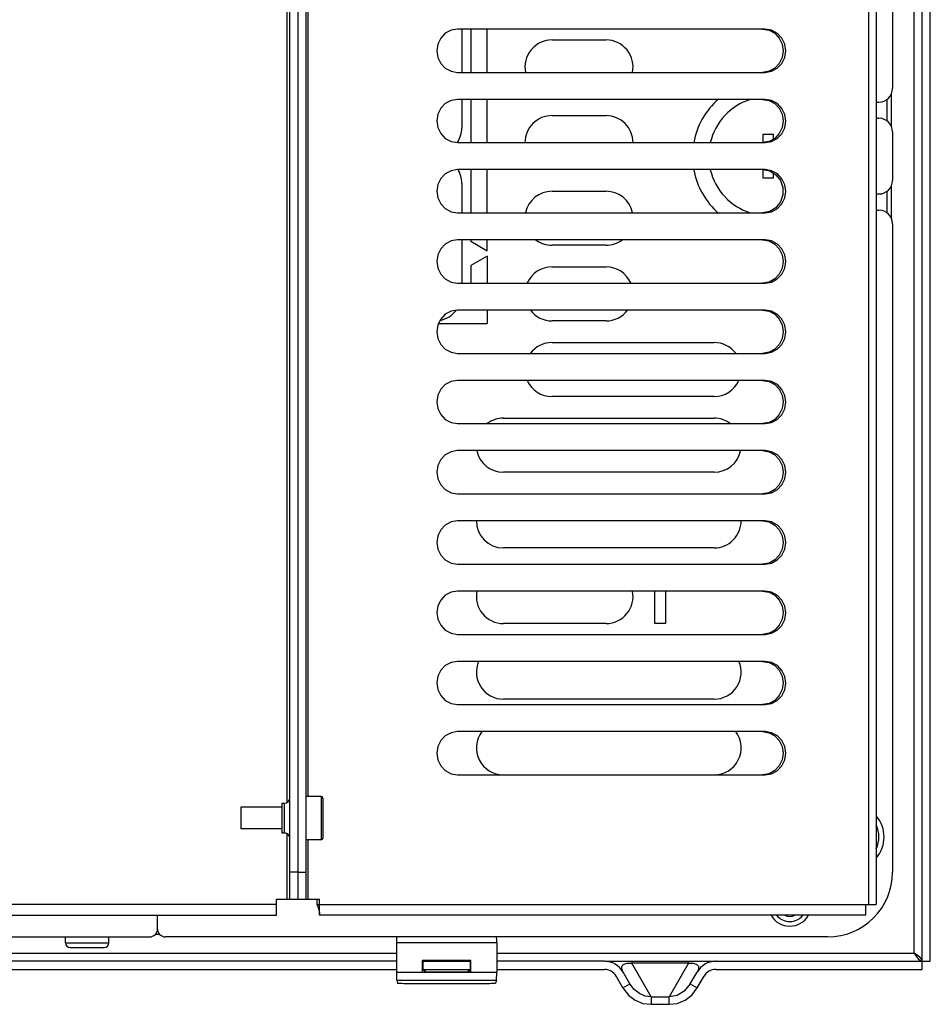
# Model space of a CAD drawing. Extents: x 0 to 841, y 0 to 594.
# Tile 47 of 135: x 402 to 436, y 479 to 515. Entities that reach past the tile are written whole.
import ezdxf

# ---------------------------------------------------------------- set-up
doc = ezdxf.new("R2010")
doc.units = 0
doc.header["$LTSCALE"] = 46.255
doc.layers.get('0').update_dxf_attribs({"linetype": 'CONTINUOUS'})
doc.layers.add('DATUM_AXIS', color=7, linetype='CONTINUOUS')
doc.layers.add('ROUNDS', color=7, linetype='CONTINUOUS')

msp = doc.modelspace()

# ---------------------------------------------------------------- linework, layer by layer
at = {"color": 7, "linetype": 'CONTINUOUS'}
for p, q in [((435.878, 480.193), (435.878, 555.993)), ((436.178, 480.493), (436.178, 555.693)), ((435.578, 480.793), (435.578, 555.393)), ((433.904, 482.595), (433.904, 553.591)), ((434.178, 553.591), (434.178, 482.595)), ((413.147, 549.593), (413.147, 486.593)), ((434.778, 515.793), (434.778, 512.793)), ((430.068, 514.993), (418.678, 514.993)), ((418.838, 514.993), (418.838, 513.393)), ((419.178, 514.993), (419.178, 513.393)), ((419.778, 513.393), (419.778, 514.993)), ((422.178, 514.593), (424.178, 514.593)), ((418.678, 513.393), (430.068, 513.393)), ((434.738, 511.378), (434.738, 512.608)), ((430.068, 512.393), (418.678, 512.393)), ((418.838, 512.393), (418.838, 511.343)), ((419.178, 512.393), (419.178, 510.793)), ((419.778, 510.793), (419.778, 512.393)), ((434.178, 512.293), (434.278, 512.293)), ((434.578, 511.593), (434.578, 512.393)), ((422.178, 511.793), (424.178, 511.793)), ((434.178, 511.693), (434.278, 511.693)), ((430.378, 511.093), (429.978, 511.093)), ((429.978, 511.093), (429.978, 510.794)), ((430.378, 510.925), (430.378, 511.093)), ((434.778, 511.193), (434.778, 509.393)), ((418.678, 510.793), (430.068, 510.793)), ((430.068, 509.793), (418.678, 509.793)), ((419.178, 509.793), (419.178, 508.193)), ((419.778, 508.193), (419.778, 509.793)), ((429.978, 509.792), (429.978, 509.493)), ((429.978, 509.493), (430.378, 509.493)), ((430.378, 509.493), (430.378, 509.656)), ((418.838, 509.293), (418.838, 508.193)), ((434.738, 507.978), (434.738, 509.208)), ((422.178, 508.993), (424.178, 508.993)), ((434.178, 508.893), (434.278, 508.893)), ((434.578, 508.193), (434.578, 508.993)), ((418.678, 508.193), (430.068, 508.193)), ((434.178, 508.293), (434.278, 508.293)), ((434.778, 507.793), (434.778, 483.793)), ((430.068, 507.193), (418.678, 507.193)), ((418.838, 507.193), (418.838, 505.593)), ((419.178, 507.193), (419.178, 507.14)), ((419.178, 507.14), (419.778, 506.793)), ((419.778, 506.793), (419.778, 507.193)), ((424.178, 506.993), (422.178, 506.993)), ((419.778, 506.593), (419.178, 506.247)), ((419.778, 506.593), (419.778, 505.593)), ((419.178, 506.247), (419.178, 505.593)), ((422.178, 506.193), (424.178, 506.193)), ((418.678, 505.593), (430.068, 505.593)), ((430.068, 504.593), (418.678, 504.593)), ((419.778, 504.593), (419.778, 504.093)), ((417.981, 504.093), (419.778, 504.093)), ((424.178, 504.193), (422.178, 504.193)), ((422.178, 503.393), (428.178, 503.393)), ((418.678, 502.993), (430.068, 502.993)), ((430.068, 501.993), (418.678, 501.993)), ((428.178, 501.393), (422.178, 501.393)), ((418.678, 500.393), (430.068, 500.393)), ((420.378, 500.593), (428.178, 500.593)), ((430.068, 499.393), (418.678, 499.393)), ((428.178, 498.593), (420.378, 498.593)), ((418.678, 497.793), (430.068, 497.793)), ((430.068, 496.793), (418.678, 496.793)), ((428.178, 495.793), (420.378, 495.793)), ((418.678, 495.193), (430.068, 495.193)), ((430.068, 494.193), (418.678, 494.193)), ((425.978, 492.993), (425.978, 494.193)), ((426.378, 494.193), (426.378, 492.993)), ((424.178, 492.993), (420.378, 492.993)), ((426.378, 492.993), (425.978, 492.993)), ((418.678, 492.593), (430.068, 492.593)), ((430.068, 491.593), (418.678, 491.593)), ((428.178, 490.193), (420.378, 490.193)), ((418.678, 489.993), (430.068, 489.993)), ((430.068, 488.993), (418.678, 488.993)), ((418.678, 487.393), (430.068, 487.393)), ((413.147, 484.993), (413.147, 482.793)), ((412.778, 483.793), (413.078, 483.793)), ((413.078, 482.793), (413.078, 483.793)), ((412.778, 482.793), (413.578, 482.793)), ((413.484, 482.593), (413.484, 482.793)), ((413.484, 482.593), (413.578, 482.593)), ((413.578, 482.593), (413.578, 482.793)), ((413.578, 482.593), (433.776, 482.593)), ((413.578, 482.493), (413.578, 482.593)), ((433.776, 482.594), (433.904, 482.594)), ((433.776, 482.593), (433.776, 482.193)), ((433.904, 482.595), (434.178, 482.595)), ((407.578, 481.693), (407.578, 482.193)), ((413.566, 482.311), (413.568, 482.302)), ((413.568, 482.302), (413.569, 482.292)), ((413.569, 482.292), (413.57, 482.283)), ((413.57, 482.283), (413.571, 482.275)), ((413.571, 482.275), (413.572, 482.267)), ((413.574, 482.251), (413.575, 482.245)), ((413.575, 482.245), (413.575, 482.238)), ((413.575, 482.238), (413.576, 482.232)), ((413.576, 482.232), (413.576, 482.226)), ((413.576, 482.226), (413.577, 482.221)), ((413.577, 482.221), (413.577, 482.216)), ((413.577, 482.216), (413.577, 482.212)), ((413.577, 482.212), (413.578, 482.208)), ((413.578, 482.193), (413.578, 482.493)), ((413.578, 482.208), (413.578, 482.205)), ((413.578, 482.205), (413.578, 482.202)), ((413.578, 482.202), (413.578, 482.199)), ((413.578, 482.199), (413.578, 482.197)), ((413.578, 482.197), (413.578, 482.196)), ((413.578, 482.196), (413.578, 482.194)), ((413.578, 482.194), (413.578, 482.194)), ((413.578, 482.194), (413.578, 482.193)), ((433.776, 482.193), (413.578, 482.193)), ((433.776, 482.212), (433.776, 482.193)), ((407.502, 481.493), (407.658, 481.493)), ((432.378, 481.393), (407.878, 481.393)), ((420.131, 481.178), (416.426, 481.178)), ((416.426, 481.178), (416.426, 480.087)), ((420.131, 481.178), (420.131, 480.087)), ((379.131, 480.793), (416.426, 480.793)), ((420.131, 480.793), (435.578, 480.793)), ((416.426, 480.493), (379.131, 480.493)), ((419.175, 480.518), (417.382, 480.518)), ((417.403, 480.497), (417.382, 480.518)), ((417.382, 480.09), (417.382, 480.518)), ((417.403, 480.497), (419.154, 480.497)), ((417.403, 480.497), (417.403, 480.182)), ((419.154, 480.493), (417.403, 480.493)), ((419.154, 480.497), (419.175, 480.518)), ((419.154, 480.497), (419.154, 480.182)), ((419.175, 480.09), (419.175, 480.518)), ((424.116, 480.493), (420.131, 480.493)), ((424.137, 480.493), (424.129, 480.493)), ((424.137, 480.493), (428.219, 480.493)), ((425.127, 480.493), (425.127, 480.418)), ((427.23, 480.418), (425.127, 480.418)), ((425.846, 479.172), (425.127, 480.418)), ((427.23, 480.418), (426.51, 479.172)), ((427.23, 480.418), (427.23, 480.493)), ((428.227, 480.493), (428.219, 480.493)), ((428.236, 480.493), (428.227, 480.493)), ((428.24, 480.493), (436.178, 480.493)), ((379.131, 480.193), (416.426, 480.193)), ((416.426, 480.087), (420.131, 480.087)), ((417.382, 480.09), (417.478, 480.106)), ((417.382, 480.09), (419.175, 480.09)), ((417.403, 480.193), (419.154, 480.193)), ((417.478, 480.106), (417.403, 480.182)), ((417.478, 480.106), (417.478, 480.193)), ((417.478, 480.106), (419.078, 480.106)), ((419.078, 480.193), (419.078, 480.106)), ((419.078, 480.106), (419.154, 480.182)), ((419.175, 480.09), (419.078, 480.106)), ((420.131, 480.193), (424.116, 480.193)), ((425.062, 479.654), (424.809, 480.093)), ((427.294, 479.654), (427.547, 480.093)), ((428.24, 480.193), (435.878, 480.193)), ((420.126, 479.787), (416.431, 479.787)), ((416.431, 479.787), (416.466, 479.681)), ((419.69, 479.66), (416.866, 479.66)), ((420.126, 479.787), (420.09, 479.681)), ((424.803, 479.504), (424.549, 479.943)), ((424.803, 479.504), (425.062, 479.654)), ((427.294, 479.654), (427.554, 479.504)), ((427.554, 479.504), (427.807, 479.943)), ((425.846, 479.172), (426.51, 479.172)), ((425.846, 479.172), (425.846, 478.9)), ((425.846, 478.9), (426.51, 478.9)), ((426.51, 478.9), (426.51, 479.172))]:
    msp.add_line(p, q, dxfattribs=at)
for points in [[(418.678, 514.993), (418.441, 514.953), (418.23, 514.839), (418.064, 514.664), (417.957, 514.443), (417.919, 514.196), (417.955, 513.949), (418.061, 513.727), (418.227, 513.55), (418.44, 513.433), (418.678, 513.393)], [(429.973, 514.993), (430.21, 514.953), (430.421, 514.839), (430.587, 514.664), (430.694, 514.443), (430.732, 514.196), (430.696, 513.949), (430.59, 513.727), (430.424, 513.55), (430.211, 513.433), (429.973, 513.393)], [(430.068, 513.393), (430.304, 513.433), (430.516, 513.547), (430.682, 513.723), (430.789, 513.943), (430.827, 514.19), (430.791, 514.437), (430.685, 514.659), (430.519, 514.837), (430.305, 514.953), (430.068, 514.993)], [(418.678, 512.393), (418.441, 512.353), (418.23, 512.239), (418.064, 512.064), (417.957, 511.843), (417.919, 511.596), (417.955, 511.349), (418.061, 511.127), (418.227, 510.95), (418.44, 510.833), (418.678, 510.793)], [(429.973, 512.393), (430.21, 512.353), (430.421, 512.239), (430.587, 512.064), (430.694, 511.843), (430.732, 511.596), (430.696, 511.349), (430.59, 511.127), (430.424, 510.95), (430.211, 510.833), (429.973, 510.793)], [(430.068, 510.793), (430.304, 510.833), (430.516, 510.947), (430.682, 511.123), (430.789, 511.343), (430.827, 511.59), (430.791, 511.837), (430.685, 512.059), (430.519, 512.237), (430.305, 512.353), (430.068, 512.393)], [(418.678, 509.793), (418.441, 509.753), (418.23, 509.639), (418.064, 509.464), (417.957, 509.243), (417.919, 508.996), (417.955, 508.749), (418.061, 508.527), (418.227, 508.35), (418.44, 508.233), (418.678, 508.193)], [(429.973, 509.793), (430.234, 509.744), (430.462, 509.605), (430.629, 509.396), (430.72, 509.138), (430.722, 508.86), (430.634, 508.599), (430.464, 508.383), (430.234, 508.242), (429.973, 508.193)], [(430.068, 508.193), (430.304, 508.233), (430.516, 508.347), (430.683, 508.525), (430.789, 508.745), (430.827, 508.988), (430.792, 509.233), (430.687, 509.456), (430.52, 509.635), (430.306, 509.753), (430.068, 509.793)], [(418.678, 507.193), (418.441, 507.153), (418.23, 507.039), (418.064, 506.864), (417.957, 506.643), (417.919, 506.396), (417.955, 506.149), (418.061, 505.927), (418.227, 505.75), (418.44, 505.633), (418.678, 505.593)], [(429.973, 507.193), (430.21, 507.153), (430.421, 507.039), (430.587, 506.864), (430.694, 506.643), (430.732, 506.396), (430.696, 506.149), (430.59, 505.927), (430.424, 505.75), (430.211, 505.633), (429.973, 505.593)], [(430.068, 505.593), (430.304, 505.633), (430.516, 505.747), (430.682, 505.923), (430.789, 506.143), (430.827, 506.39), (430.791, 506.637), (430.685, 506.859), (430.519, 507.037), (430.305, 507.153), (430.068, 507.193)], [(418.678, 504.593), (418.441, 504.553), (418.23, 504.439), (418.064, 504.264), (417.957, 504.043), (417.919, 503.796), (417.955, 503.549), (418.061, 503.327), (418.227, 503.15), (418.44, 503.033), (418.678, 502.993)], [(429.973, 504.593), (430.21, 504.553), (430.421, 504.439), (430.587, 504.264), (430.694, 504.043), (430.732, 503.796), (430.696, 503.549), (430.59, 503.327), (430.424, 503.15), (430.211, 503.033), (429.973, 502.993)], [(430.068, 502.993), (430.304, 503.033), (430.516, 503.147), (430.682, 503.323), (430.789, 503.543), (430.827, 503.79), (430.791, 504.037), (430.685, 504.259), (430.519, 504.437), (430.305, 504.553), (430.068, 504.593)], [(418.678, 501.993), (418.441, 501.953), (418.23, 501.839), (418.064, 501.664), (417.957, 501.443), (417.919, 501.196), (417.955, 500.949), (418.061, 500.727), (418.227, 500.55), (418.44, 500.433), (418.678, 500.393)], [(429.973, 501.993), (430.21, 501.953), (430.421, 501.839), (430.587, 501.664), (430.694, 501.443), (430.732, 501.196), (430.696, 500.949), (430.59, 500.727), (430.424, 500.55), (430.211, 500.433), (429.973, 500.393)], [(430.068, 500.393), (430.304, 500.433), (430.516, 500.547), (430.682, 500.723), (430.789, 500.943), (430.827, 501.19), (430.791, 501.437), (430.685, 501.659), (430.519, 501.837), (430.305, 501.953), (430.068, 501.993)], [(418.678, 499.393), (418.441, 499.353), (418.23, 499.239), (418.064, 499.064), (417.957, 498.843), (417.919, 498.596), (417.955, 498.349), (418.061, 498.127), (418.227, 497.95), (418.44, 497.833), (418.678, 497.793)], [(429.973, 499.393), (430.21, 499.353), (430.421, 499.239), (430.587, 499.064), (430.694, 498.843), (430.732, 498.596), (430.696, 498.349), (430.59, 498.127), (430.424, 497.95), (430.211, 497.833), (429.973, 497.793)], [(430.068, 497.793), (430.304, 497.833), (430.516, 497.947), (430.682, 498.123), (430.789, 498.343), (430.827, 498.59), (430.791, 498.837), (430.685, 499.059), (430.519, 499.237), (430.305, 499.353), (430.068, 499.393)], [(418.678, 496.793), (418.441, 496.753), (418.23, 496.639), (418.064, 496.464), (417.957, 496.243), (417.919, 495.996), (417.955, 495.749), (418.061, 495.527), (418.227, 495.35), (418.44, 495.233), (418.678, 495.193)], [(429.973, 496.793), (430.21, 496.753), (430.421, 496.639), (430.587, 496.464), (430.694, 496.243), (430.732, 495.996), (430.696, 495.749), (430.59, 495.527), (430.424, 495.35), (430.211, 495.233), (429.973, 495.193)], [(430.068, 495.193), (430.304, 495.233), (430.516, 495.347), (430.682, 495.523), (430.789, 495.743), (430.827, 495.99), (430.791, 496.237), (430.685, 496.459), (430.519, 496.637), (430.305, 496.753), (430.068, 496.793)], [(418.678, 494.193), (418.441, 494.153), (418.23, 494.039), (418.064, 493.864), (417.957, 493.643), (417.919, 493.396), (417.955, 493.149), (418.061, 492.927), (418.227, 492.75), (418.44, 492.633), (418.678, 492.593)], [(429.973, 494.193), (430.21, 494.153), (430.421, 494.039), (430.587, 493.864), (430.694, 493.643), (430.732, 493.396), (430.696, 493.149), (430.59, 492.927), (430.424, 492.75), (430.211, 492.633), (429.973, 492.593)], [(430.068, 492.593), (430.304, 492.633), (430.516, 492.747), (430.682, 492.923), (430.789, 493.143), (430.827, 493.39), (430.791, 493.637), (430.685, 493.859), (430.519, 494.037), (430.305, 494.153), (430.068, 494.193)], [(418.678, 491.593), (418.441, 491.553), (418.23, 491.439), (418.064, 491.264), (417.957, 491.043), (417.919, 490.796), (417.955, 490.549), (418.061, 490.327), (418.227, 490.15), (418.44, 490.033), (418.678, 489.993)], [(429.973, 491.593), (430.21, 491.553), (430.421, 491.439), (430.587, 491.264), (430.694, 491.043), (430.732, 490.796), (430.696, 490.549), (430.59, 490.327), (430.424, 490.15), (430.211, 490.033), (429.973, 489.993)], [(430.068, 489.993), (430.304, 490.033), (430.516, 490.147), (430.682, 490.323), (430.789, 490.543), (430.827, 490.79), (430.791, 491.037), (430.685, 491.259), (430.519, 491.437), (430.305, 491.553), (430.068, 491.593)], [(418.678, 488.993), (418.441, 488.953), (418.23, 488.839), (418.064, 488.664), (417.957, 488.443), (417.919, 488.196), (417.955, 487.949), (418.061, 487.727), (418.227, 487.55), (418.44, 487.433), (418.678, 487.393)], [(429.973, 488.993), (430.21, 488.953), (430.421, 488.839), (430.587, 488.664), (430.694, 488.443), (430.732, 488.196), (430.696, 487.949), (430.59, 487.727), (430.424, 487.55), (430.211, 487.433), (429.973, 487.393)], [(430.068, 487.393), (430.304, 487.433), (430.516, 487.547), (430.682, 487.723), (430.789, 487.943), (430.827, 488.19), (430.791, 488.437), (430.685, 488.659), (430.519, 488.837), (430.305, 488.953), (430.068, 488.993)], [(413.484, 482.593), (413.486, 482.573), (413.492, 482.552), (413.496, 482.543)], [(413.496, 482.543), (413.498, 482.54), (413.5, 482.535), (413.503, 482.531), (413.505, 482.527), (413.507, 482.522), (413.509, 482.518), (413.511, 482.513), (413.513, 482.508), (413.515, 482.503), (413.517, 482.498), (413.519, 482.493), (413.521, 482.488), (413.523, 482.483), (413.525, 482.477), (413.527, 482.472), (413.529, 482.466), (413.531, 482.461), (413.533, 482.455), (413.534, 482.449), (413.536, 482.444), (413.538, 482.438), (413.539, 482.432), (413.541, 482.427), (413.543, 482.421), (413.544, 482.415), (413.546, 482.409), (413.547, 482.404), (413.549, 482.398), (413.55, 482.392), (413.551, 482.386), (413.553, 482.381), (413.554, 482.375), (413.555, 482.369), (413.556, 482.364), (413.558, 482.358), (413.559, 482.353), (413.56, 482.347), (413.561, 482.342), (413.562, 482.337), (413.563, 482.332), (413.564, 482.326), (413.565, 482.321), (413.565, 482.316), (413.566, 482.311)], [(413.572, 482.267), (413.573, 482.259), (413.574, 482.255), (413.574, 482.251)], [(416.427, 481.393), (416.427, 481.362), (416.426, 481.306), (416.426, 481.244), (416.426, 481.178)], [(420.131, 481.178), (420.13, 481.244), (420.13, 481.306), (420.129, 481.362), (420.129, 481.393)], [(435.578, 480.793), (435.653, 480.678), (435.728, 480.581), (435.803, 480.516), (435.878, 480.493)], [(435.878, 480.493), (435.855, 480.568), (435.79, 480.643), (435.693, 480.718), (435.578, 480.793)], [(424.809, 480.093), (424.787, 480.136), (424.771, 480.174), (424.761, 480.21), (424.757, 480.242), (424.757, 480.27), (424.762, 480.297), (424.772, 480.32), (424.785, 480.341), (424.802, 480.36), (424.824, 480.376), (424.85, 480.39), (424.88, 480.402), (424.915, 480.411), (424.954, 480.418), (424.997, 480.422), (425.042, 480.423), (425.085, 480.421), (425.127, 480.418)], [(427.23, 480.418), (427.272, 480.421), (427.315, 480.423), (427.359, 480.422), (427.402, 480.418), (427.442, 480.411), (427.477, 480.402), (427.507, 480.39), (427.533, 480.376), (427.554, 480.36), (427.571, 480.341), (427.585, 480.32), (427.594, 480.297), (427.599, 480.27), (427.599, 480.242), (427.595, 480.21), (427.585, 480.174), (427.569, 480.136), (427.547, 480.093)], [(416.426, 480.087), (416.426, 480.022), (416.426, 479.96), (416.427, 479.905), (416.428, 479.858), (416.429, 479.822), (416.43, 479.798), (416.431, 479.787)], [(420.126, 479.787), (420.127, 479.798), (420.128, 479.822), (420.129, 479.858), (420.129, 479.905), (420.13, 479.96), (420.13, 480.022), (420.131, 480.087)], [(416.866, 479.66), (416.777, 479.661), (416.694, 479.662), (416.619, 479.665), (416.556, 479.668), (416.508, 479.672), (416.477, 479.676), (416.466, 479.681)], [(420.09, 479.681), (420.079, 479.676), (420.048, 479.672), (420.001, 479.668), (419.938, 479.665), (419.863, 479.662), (419.779, 479.661), (419.69, 479.66)], [(425.846, 479.172), (425.622, 479.204), (425.411, 479.297), (425.22, 479.448), (425.062, 479.654)], [(427.294, 479.654), (427.075, 479.39), (426.809, 479.229), (426.51, 479.172)], [(424.803, 479.504), (425.003, 479.243), (425.256, 479.051), (425.541, 478.935), (425.846, 478.9)], [(426.51, 478.9), (426.815, 478.935), (427.1, 479.051), (427.353, 479.244), (427.554, 479.504)]]:
    msp.add_lwpolyline(points, dxfattribs=at)
for centre, radius, start, end in [((422.178, 513.593), 1, 90, 191.673), ((424.178, 513.593), 1, 348.3162, 90), ((434.278, 512.793), 0.5, 270, 360), ((430.178, 510.293), 2.8, 130.9877, 169.6327), ((430.178, 510.293), 2.2, 107.3183, 166.7318), ((422.178, 510.793), 1, 90, 180.0001), ((424.178, 510.793), 1, 0.0001, 90), ((434.278, 511.193), 0.5, 0, 90), ((417.838, 511.343), 1, 326.6805, 360), ((417.838, 509.293), 1, 0, 30.0011), ((430.178, 510.293), 2.8, 190.3673, 229.0123), ((430.178, 510.293), 2.2, 193.2682, 252.6817), ((434.278, 509.393), 0.5, 270, 360), ((422.178, 507.993), 1, 90, 168.3197), ((424.178, 507.993), 1, 11.673, 90), ((434.278, 507.793), 0.5, 0, 90), ((422.178, 507.993), 1, 233.2001, 270), ((424.178, 507.993), 1, 270, 306.7578), ((422.178, 505.193), 1, 90, 156.1462), ((424.178, 505.193), 1, 23.8587, 90), ((417.838, 505.193), 1, 281.6198, 322.5767), ((422.178, 505.193), 1, 217.0227, 270), ((424.178, 505.193), 1, 270, 323.023), ((422.178, 502.393), 1, 90, 143.023), ((428.178, 502.393), 1, 37.0227, 90), ((422.178, 502.393), 1, 203.8587, 270), ((428.178, 502.393), 1, 270, 336.1462), ((420.378, 499.593), 1, 90, 126.7578), ((428.178, 499.593), 1, 53.2001, 90), ((420.378, 499.593), 1, 191.673, 270), ((428.178, 499.593), 1, 270, 348.3197), ((420.378, 496.793), 1, 180.0001, 270), ((428.178, 496.793), 1, 270, 0.0001), ((420.378, 493.993), 1, 168.3197, 270), ((424.178, 493.993), 1, 270, 11.673), ((420.378, 491.193), 1, 156.1462, 270), ((428.178, 491.193), 1, 270, 23.8587), ((420.378, 488.393), 1, 143.023, 270), ((428.178, 488.393), 1, 270, 37.0227), ((433.278, 485.093), 1.19, 319.4026, 40.5677), ((433.278, 485.093), 1, 334.2096, 25.7904), ((432.378, 483.793), 2.4, 270, 360), ((430.978, 482.593), 0.8, 210, 330), ((430.978, 482.593), 0.63, 219.4141, 320.5859), ((430.978, 482.593), 0.44, 245.38, 294.62), ((407.878, 481.693), 0.3, 180, 270), ((424.116, 479.693), 0.8, 30, 90), ((428.24, 479.693), 0.8, 90, 150), ((424.116, 479.693), 0.5, 30, 90), ((428.24, 479.693), 0.5, 90, 150)]:
    msp.add_arc(centre, radius, start, end, dxfattribs=at)
at = {"layer": 'DATUM_AXIS', "color": 7, "linetype": 'CONTINUOUS'}
for p, q in [((412.478, 482.793), (412.478, 553.393)), ((412.778, 482.793), (412.778, 553.393)), ((413.078, 483.793), (413.078, 552.393)), ((412.378, 486.37), (412.378, 549.816)), ((413.638, 486.593), (413.078, 486.593)), ((413.638, 486.593), (413.638, 484.993)), ((413.698, 486.533), (413.698, 485.053)), ((412.178, 486.193), (410.658, 486.193)), ((410.658, 486.193), (410.658, 485.393)), ((412.178, 486.343), (412.278, 486.343)), ((412.178, 486.343), (412.178, 485.243)), ((412.278, 485.243), (412.278, 486.343)), ((412.178, 485.393), (410.658, 485.393)), ((412.178, 485.243), (412.278, 485.243)), ((412.378, 482.793), (412.378, 485.216)), ((413.638, 484.993), (413.078, 484.993)), ((412.778, 483.793), (412.478, 483.793)), ((411.978, 482.593), (385.268, 482.593)), ((411.978, 482.793), (412.778, 482.793)), ((411.978, 482.193), (411.978, 482.793)), ((384.778, 482.193), (411.978, 482.193)), ((404.178, 481.173), (404.178, 481.393)), ((404.178, 481.173), (405.778, 481.173)), ((405.778, 481.173), (405.778, 481.393)), ((404.348, 481.003), (405.608, 481.003))]:
    msp.add_line(p, q, dxfattribs=at)
for centre, radius, start, end in [((412.278, 486.543), 0.2, 270, 360), ((413.638, 486.533), 0.06, 0, 90), ((412.278, 485.043), 0.2, 0, 90), ((413.638, 485.053), 0.06, 270, 360), ((430.978, 482.593), 0.8, 210, 330), ((404.348, 481.173), 0.17, 180, 270), ((405.608, 481.173), 0.17, 270, 360)]:
    msp.add_arc(centre, radius, start, end, dxfattribs=at)
at = {"layer": 'ROUNDS', "color": 7, "linetype": 'CONTINUOUS'}
for p, q in [((407.595, 481.593), (407.561, 481.593)), ((368.778, 481.393), (407.278, 481.393))]:
    msp.add_line(p, q, dxfattribs=at)
msp.add_arc((407.278, 481.693), 0.3, 270, 360, dxfattribs=at)

doc.saveas('drawing.dxf')
